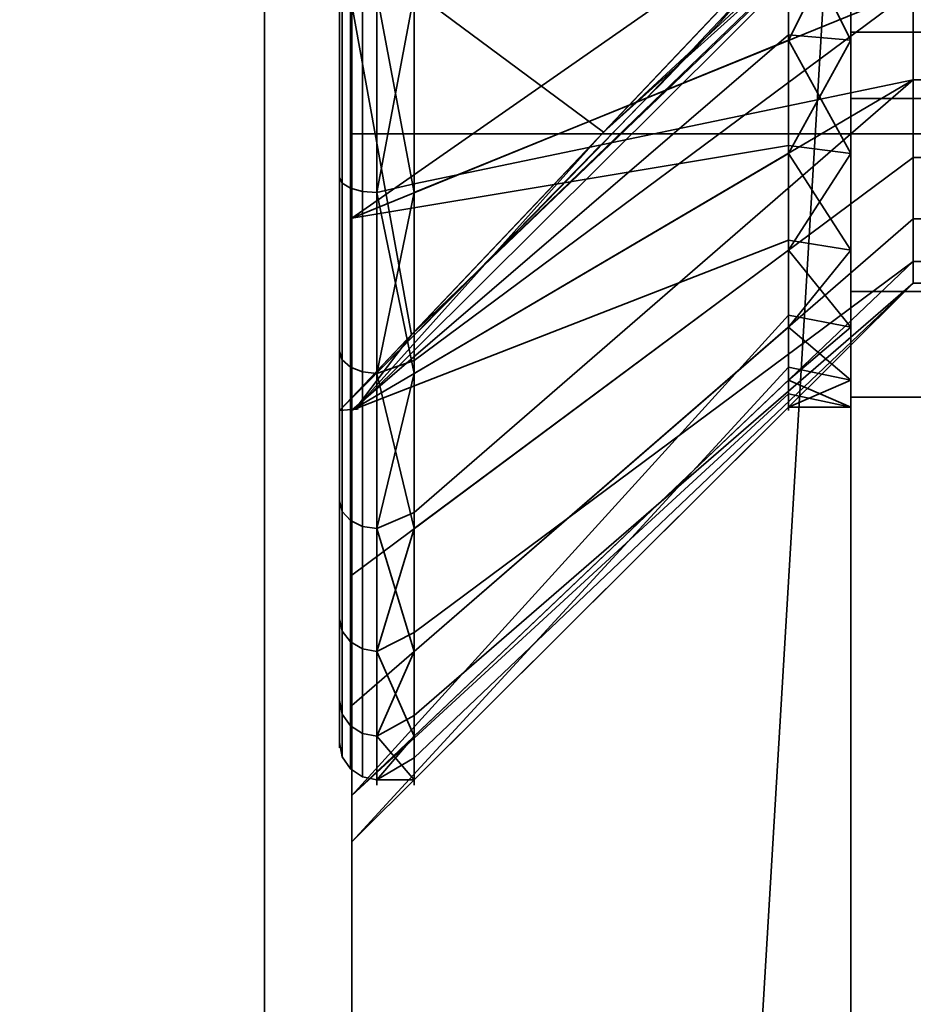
# Model space of a CAD drawing. Header units: millimetres. Extents: x -490 to 6690, y -115 to 132.
# Tile 239 of 256: x 1125.77 to 1129.35, y 23.37 to 27.32. Entities that reach past the tile are written whole.
import ezdxf

# ---------------------------------------------------------------- set-up
doc = ezdxf.new("R2010")
doc.units = ezdxf.units.MM
doc.layers.add('151', color=7, linetype='Continuous', true_color=0xffffff)

# ---------------------------------------------------------------- blocks, each defined once
blk = doc.blocks.new('UG_SURFACE_002')
at = {"layer": '151', "color": 252, "linetype": 'Continuous', "lineweight": 35}
for points in [[(2040, -6.2, 2201.9999), (2040, 113.2, 2201.9999), (960, 113.2, 2201.9999), (960, -6.2, 2201.9999)], [(1110, -6.2, 2052), (1110, 113.2, 2052), (1890, 113.2, 2052), (1890, -6.2, 2052)]]:
    blk.add_3dface(points, dxfattribs=at)
blk = doc.blocks.new('UG_SURFACE_106')
at = {"layer": '151', "color": 46, "linetype": 'Continuous', "lineweight": 35}
for points in [[(1129.1, 34.4568, 1167.6), (1129.1, 18.55, 1167.6), (1129.1, 27.7302, 1165.4453), (1129.1, 28.7698, 1165.4453)], [(1129.1, 29.2668, 1160.7162), (1129.1, 28.25, 1160.5), (1129.1, 18.55, 1158.4001), (1129.1, 34.4568, 1158.4001)], [(1129.1, 34.4568, 1167.6), (1131.1001, 34.4568, 1167.6), (1131.1001, 18.55, 1167.6), (1129.1, 18.55, 1167.6)], [(1129.1, 18.55, 1158.4001), (1131.1001, 18.55, 1158.4001), (1131.1001, 34.4568, 1158.4001), (1129.1, 34.4568, 1158.4001)], [(1127.1, 29.9786, 1166.8825), (1127.1, 28.25, 1167.25), (1127.1, 26.8588, 1178.9781), (1127.1, 32.354, 1172.875)], [(1131.1001, 32.354, 1172.875), (1127.1, 32.354, 1172.875), (1127.1, 26.8588, 1178.9781), (1131.1001, 26.8588, 1178.9781)], [(1129.1, 31.2191, 1170.7493), (1129.1, 20.55, 1170.4), (1129.1, 21.35, 1169.6), (1129.1, 30.4993, 1169.6)], [(1129.1, 31.2191, 1170.7493), (1129.1, 27.2654, 1176.065), (1129.1, 20.55, 1178.8143), (1129.1, 20.55, 1170.4)], [(1129.1, 31.2191, 1170.7493), (1131.1001, 31.2191, 1170.7493), (1131.1001, 27.2654, 1176.065), (1129.1, 27.2654, 1176.065)], [(1129.1, 30.4993, 1156.4), (1129.1, 21.35, 1156.4), (1129.1, 20.55, 1155.6), (1129.1, 31.2191, 1155.2508)], [(1129.1, 20.55, 1155.6), (1129.1, 20.55, 1147.1857), (1129.1, 27.2654, 1149.935), (1129.1, 31.2191, 1155.2508)], [(1129.1, 27.2654, 1149.935), (1131.1001, 27.2654, 1149.935), (1131.1001, 31.2191, 1155.2508), (1129.1, 31.2191, 1155.2508)], [(1129.1, 21.35, 1169.6), (1131.1001, 21.35, 1169.6), (1131.1001, 30.4993, 1169.6), (1129.1, 30.4993, 1169.6)], [(1129.1, 30.4993, 1156.4), (1131.1001, 30.4993, 1156.4), (1131.1001, 21.35, 1156.4), (1129.1, 21.35, 1156.4)], [(1127.1, 29.9271, 1149.7847), (1127.1, 23.283, 1144.9574), (1127.1, 27.3664, 1158.8429), (1127.1, 28.25, 1158.7501)], [(1131.1001, 23.283, 1144.9574), (1127.1, 23.283, 1144.9574), (1127.1, 29.9271, 1149.7847), (1131.1001, 29.9271, 1149.7847)], [(1127.1, 19.3563, 1182.3184), (1127.1, 26.8588, 1178.9781), (1127.1, 28.25, 1167.25), (1127.1, 26.5214, 1166.8825)], [(1127.1, 26.5214, 1166.8825), (1127.1, 28.25, 1167.25), (1128.85, 28.25, 1165.5), (1128.85, 27.7416, 1165.3919)], [(1128.85, 27.7302, 1160.5546), (1129.1, 27.2332, 1160.7162), (1129.1, 28.25, 1160.5)], [(1129.1, 18.55, 1158.4001), (1129.1, 28.25, 1160.5), (1129.1, 27.2332, 1160.7162)], [(1128.85, 27.7416, 1165.3919), (1128.85, 27.2332, 1165.2839), (1127.1, 26.5214, 1166.8825)], [(1128.85, 27.2554, 1160.766), (1128.85, 27.7302, 1160.5546), (1127.1, 27.3664, 1158.8429), (1127.1, 25.7519, 1159.5616)], [(1128.85, 27.2332, 1165.2839), (1128.85, 27.7416, 1165.3919), (1129.1, 27.7302, 1165.4453)], [(1129.1, 27.7302, 1165.4453), (1129.1, 26.7805, 1165.0225), (1128.85, 27.2332, 1165.2839)], [(1128.85, 27.7302, 1160.5546), (1128.85, 27.2554, 1160.766), (1129.1, 27.2332, 1160.7162)], [(1129.1, 18.55, 1167.6), (1129.1, 26.7805, 1165.0225), (1129.1, 27.7302, 1165.4453)], [(1127.1, 23.283, 1144.9574), (1127.1, 15.25, 1143.25), (1127.1, 25.7519, 1159.5616), (1127.1, 27.3664, 1158.8429)], [(1127.1, 25.7519, 1159.5616), (1128.85, 26.7805, 1160.9775), (1128.85, 27.2554, 1160.766)], [(1129.1, 27.2332, 1160.7162), (1128.85, 27.2554, 1160.766), (1128.85, 26.7805, 1160.9775)], [(1129.1, 20.55, 1178.8143), (1129.1, 27.2654, 1176.065), (1129.1, 21.6379, 1179.5607)], [(1129.1, 27.2654, 1176.065), (1131.1001, 27.2654, 1176.065), (1131.1001, 21.6379, 1179.5607), (1129.1, 21.6379, 1179.5607)], [(1129.1, 21.6379, 1146.4393), (1129.1, 27.2654, 1149.935), (1129.1, 20.55, 1147.1857)], [(1129.1, 21.6379, 1146.4393), (1131.1001, 21.6379, 1146.4393), (1131.1001, 27.2654, 1149.935), (1129.1, 27.2654, 1149.935)], [(1127.1, 26.5214, 1166.8825), (1128.85, 27.2332, 1165.2839), (1128.85, 26.8126, 1164.9784)], [(1129.1, 26.3921, 1161.3271), (1129.1, 27.2332, 1160.7162), (1128.85, 26.7805, 1160.9775)], [(1129.1, 26.7805, 1165.0225), (1128.85, 26.8126, 1164.9784), (1128.85, 27.2332, 1165.2839)], [(1129.1, 27.2332, 1160.7162), (1129.1, 26.3921, 1161.3271), (1129.1, 18.55, 1158.4001)], [(1131.1001, 26.8588, 1178.9781), (1127.1, 26.8588, 1178.9781), (1127.1, 19.3563, 1182.3184), (1131.1001, 19.3563, 1182.3184)], [(1128.85, 26.8126, 1164.9784), (1128.85, 26.3921, 1164.6729), (1127.1, 25.0916, 1165.8438), (1127.1, 26.5214, 1166.8825)], [(1128.85, 26.4327, 1161.3637), (1128.85, 26.7805, 1160.9775), (1127.1, 25.7519, 1159.5616)], [(1128.85, 26.3921, 1164.6729), (1128.85, 26.8126, 1164.9784), (1129.1, 26.7805, 1165.0225)], [(1128.85, 26.3921, 1164.6729), (1129.1, 26.7805, 1165.0225), (1129.1, 26.0849, 1164.25)], [(1128.85, 26.7805, 1160.9775), (1128.85, 26.4327, 1161.3637), (1129.1, 26.3921, 1161.3271)], [(1129.1, 26.0849, 1164.25), (1129.1, 26.7805, 1165.0225), (1129.1, 18.55, 1167.6)], [(1127.1, 11.1437, 1182.3184), (1127.1, 19.3563, 1182.3184), (1127.1, 26.5214, 1166.8825), (1127.1, 25.0916, 1165.8438)], [(1127.1, 25.7519, 1159.5616), (1127.1, 24.5694, 1160.875), (1128.85, 26.0849, 1161.75), (1128.85, 26.4327, 1161.3637)], [(1129.1, 26.3921, 1161.3271), (1128.85, 26.4327, 1161.3637), (1128.85, 26.0849, 1161.75)], [(1127.1, 24.208, 1164.3133), (1127.1, 25.0916, 1165.8438), (1128.85, 26.3921, 1164.6729), (1128.85, 26.1322, 1164.2227)], [(1129.1, 25.8724, 1162.2275), (1129.1, 26.3921, 1161.3271), (1128.85, 26.0849, 1161.75)], [(1129.1, 26.0849, 1164.25), (1128.85, 26.1322, 1164.2227), (1128.85, 26.3921, 1164.6729)], [(1129.1, 7.25, 1158.4001), (1129.1, 18.55, 1158.4001), (1129.1, 26.3921, 1161.3271), (1129.1, 25.8724, 1162.2275)], [(1128.85, 26.1322, 1164.2227), (1128.85, 25.8724, 1163.7726), (1127.1, 24.208, 1164.3133)], [(1128.85, 25.8724, 1163.7726), (1128.85, 26.1322, 1164.2227), (1129.1, 26.0849, 1164.25)], [(1128.85, 25.9243, 1162.2443), (1128.85, 26.0849, 1161.75), (1127.1, 24.5694, 1160.875), (1127.1, 24.0233, 1162.5557)], [(1128.85, 25.8724, 1163.7726), (1129.1, 26.0849, 1164.25), (1129.1, 25.7637, 1163.2613)], [(1128.85, 26.0849, 1161.75), (1128.85, 25.9243, 1162.2443), (1129.1, 25.8724, 1162.2275)], [(1129.1, 18.55, 1167.6), (1129.1, 7.25, 1158.4001), (1129.1, 25.7637, 1163.2613), (1129.1, 26.0849, 1164.25)], [(1127.1, 24.0233, 1162.5557), (1128.85, 25.7637, 1162.7387), (1128.85, 25.9243, 1162.2443)], [(1129.1, 25.8724, 1162.2275), (1128.85, 25.9243, 1162.2443), (1128.85, 25.7637, 1162.7387)], [(1127.1, 24.208, 1164.3133), (1128.85, 25.8724, 1163.7726), (1128.85, 25.818, 1163.2556)], [(1128.85, 25.7637, 1162.7387), (1129.1, 25.7637, 1163.2613), (1129.1, 25.8724, 1162.2275)], [(1129.1, 25.7637, 1163.2613), (1128.85, 25.818, 1163.2556), (1128.85, 25.8724, 1163.7726)], [(1129.1, 7.25, 1158.4001), (1129.1, 25.8724, 1162.2275), (1129.1, 25.7637, 1163.2613)], [(1128.85, 25.818, 1163.2556), (1128.85, 25.7637, 1162.7387), (1127.1, 24.0233, 1162.5557), (1127.1, 24.208, 1164.3133)], [(1128.85, 25.7637, 1162.7387), (1128.85, 25.818, 1163.2556), (1129.1, 25.7637, 1163.2613)], [(1127.1, 24.5694, 1160.875), (1127.1, 25.7519, 1159.5616), (1127.1, 15.25, 1143.25), (1127.1, 7.217, 1144.9574)], [(1127.1, 3.6412, 1178.9781), (1127.1, 11.1437, 1182.3184), (1127.1, 25.0916, 1165.8438), (1127.1, 24.208, 1164.3133)], [(1127.1, 0.5729, 1149.7847), (1127.1, -3.5334, 1156.8969), (1127.1, 24.0233, 1162.5557), (1127.1, 24.5694, 1160.875)], [(1127.1, 7.217, 1144.9574), (1127.1, 0.5729, 1149.7847), (1127.1, 24.5694, 1160.875)], [(1127.1, 24.208, 1164.3133), (1127.1, -1.854, 1172.875), (1127.1, 3.6412, 1178.9781)], [(1127.1, -4.3918, 1165.0645), (1127.1, -1.854, 1172.875), (1127.1, 24.208, 1164.3133), (1127.1, 24.0233, 1162.5557)], [(1127.1, 24.0233, 1162.5557), (1127.1, -3.5334, 1156.8969), (1127.1, -4.3918, 1165.0645)]]:
    blk.add_3dface(points, dxfattribs=at)
blk = doc.blocks.new('UG_SURFACE_107')
at = {"layer": '151', "color": 252, "linetype": 'Continuous', "lineweight": 35}
for points in [[(1127.0614, 28.25, 1013.0926), (1127.0614, 26.6607, 1013.4304), (1127.05, 26.6841, 1013.4828), (1127.05, 28.25, 1013.15)], [(1127.05, 28.25, 1013.15), (1127.05, 26.6841, 1013.4828), (1127.05, 27.65, 1014.5)], [(1127.0939, 28.25, 1013.0439), (1127.0939, 26.6409, 1013.386), (1127.0614, 26.6607, 1013.4304), (1127.0614, 28.25, 1013.0926)], [(1127.1425, 28.25, 1013.0115), (1127.1425, 26.6277, 1013.3562), (1127.0939, 26.6409, 1013.386), (1127.0939, 28.25, 1013.0439)], [(1127.2, 28.25, 1013), (1127.2, 26.6231, 1013.3458), (1127.1425, 26.6277, 1013.3562), (1127.1425, 28.25, 1013.0115)], [(1127.2, 26.6231, 1013.3458), (1127.2, 28.25, 1013), (1127.35, 27.4184, 1013.0874)], [(1129.3499, 28.0153, 1017.1355), (1128.1087, 26.866, 1017.5074), (1129.0157, 27.822, 1017.428)], [(1128.1087, 26.866, 1017.5074), (1129.3499, 28.0153, 1017.1355), (1129.3499, 27.9805, 1017.0283)], [(1127.3384, 26.0541, 1016.4253), (1127.1127, 25.7555, 1017.2622), (1129.3499, 27.9805, 1017.0283)], [(1129.3499, 27.9805, 1017.0283), (1127.1127, 25.7555, 1017.2622), (1128.1087, 26.866, 1017.5074)], [(1129.3499, 27.9805, 1017.0283), (1129.3499, 27.9923, 1016.9163), (1127.3384, 26.0541, 1016.4253)], [(1128.8431, 27.64, 1016.5569), (1127.3384, 26.0541, 1016.4253), (1129.3499, 27.9923, 1016.9163)], [(1127.05, 27.65, 1017.6001), (1129.0157, 27.822, 1017.428), (1128.1087, 26.866, 1017.5074)], [(1127.35, 26.6586, 1013.4257), (1127.35, 27.4184, 1013.0874), (1129.3499, 27.8342, 1015.0437), (1129.3499, 27.0744, 1015.3819)], [(1129.3499, 27.8342, 1015.0437), (1139.5859, 27.8342, 1015.0437), (1139.5859, 27.0744, 1015.3819), (1129.3499, 27.0744, 1015.3819)], [(1127.05, 27.65, 1016.4), (1127.05, 27.65, 1014.5), (1127.05, 26.6841, 1013.4828), (1127.05, 25.3889, 1014.4238)], [(1127.05, 25.3889, 1014.4238), (1127.05, 24.5884, 1015.8103), (1127.05, 25.75, 1016.4), (1127.05, 27.65, 1016.4)], [(1127.05, 27.65, 1019.5), (1127.05, 27.65, 1017.6001), (1127.05, 25.75, 1017.6001)], [(1127.05, 25.75, 1017.6001), (1127.05, 24.9158, 1018.925), (1127.05, 25.987, 1020.1147), (1127.05, 27.65, 1019.5)], [(1127.05, 27.65, 1019.5), (1127.05, 25.987, 1020.1147), (1127.05, 27.4495, 1020.7659)], [(1128.1087, 26.866, 1017.5074), (1127.05, 25.75, 1017.6001), (1127.05, 27.65, 1017.6001)], [(1127.05, 27.65, 1016.4), (1127.05, 25.75, 1016.4), (1127.3384, 26.0541, 1016.4253)], [(1127.3384, 26.0541, 1016.4253), (1128.8431, 27.64, 1016.5569), (1127.05, 27.65, 1016.4)], [(1127.0614, 25.9533, 1020.1612), (1127.0614, 27.4376, 1020.822), (1127.05, 27.4495, 1020.7659), (1127.05, 25.987, 1020.1147)], [(1127.0939, 25.9247, 1020.2005), (1127.0939, 27.4275, 1020.8696), (1127.0614, 27.4376, 1020.822), (1127.0614, 25.9533, 1020.1612)], [(1127.1425, 25.9056, 1020.2268), (1127.1425, 27.4207, 1020.9014), (1127.0939, 27.4275, 1020.8696), (1127.0939, 25.9247, 1020.2005)], [(1127.2, 25.8989, 1020.236), (1127.2, 27.4184, 1020.9126), (1127.1425, 27.4207, 1020.9014), (1127.1425, 25.9056, 1020.2268)], [(1127.35, 26.6231, 1020.6542), (1127.35, 27.4365, 1020.8271), (1127.2, 27.4184, 1020.9126)], [(1127.2, 27.4184, 1020.9126), (1127.2, 25.8989, 1020.236), (1127.35, 26.6231, 1020.6542)], [(1127.35, 27.4184, 1013.0874), (1127.35, 26.6586, 1013.4257), (1127.2, 26.6231, 1013.3458)], [(1129.3499, 27.4365, 1018.8271), (1127.35, 26.6231, 1020.6542), (1127.35, 25.9502, 1020.1653)], [(1127.35, 27.4365, 1020.8271), (1127.35, 26.6231, 1020.6542), (1129.3499, 27.4365, 1018.8271)], [(1127.35, 25.9502, 1020.1653), (1127.35, 25.2774, 1019.6766), (1129.3499, 26.7637, 1018.3382), (1129.3499, 27.4365, 1018.8271)], [(1129.3499, 26.7637, 1018.3382), (1139.5859, 26.7637, 1018.3382), (1139.5859, 27.4365, 1018.8271), (1129.3499, 27.4365, 1018.8271)], [(1129.3499, 27.0744, 1015.3819), (1127.35, 25.8989, 1013.7639), (1127.35, 26.6586, 1013.4257)], [(1129.3499, 27.0744, 1015.3819), (1129.3499, 26.5179, 1016), (1127.35, 24.7859, 1015), (1127.35, 25.3424, 1014.382)], [(1127.35, 25.3424, 1014.382), (1127.35, 25.8989, 1013.7639), (1129.3499, 27.0744, 1015.3819)], [(1129.3499, 27.0744, 1015.3819), (1139.5859, 27.0744, 1015.3819), (1139.5859, 26.5179, 1016), (1129.3499, 26.5179, 1016)], [(1127.1127, 25.7555, 1017.2622), (1127.05, 25.75, 1017.6001), (1128.1087, 26.866, 1017.5074)], [(1129.3499, 26.3479, 1017.6181), (1129.3499, 26.7637, 1018.3382), (1127.35, 25.2774, 1019.6766), (1127.35, 24.8616, 1018.9563)], [(1129.3499, 26.3479, 1017.6181), (1139.5859, 26.3479, 1017.6181), (1139.5859, 26.7637, 1018.3382), (1129.3499, 26.7637, 1018.3382)], [(1127.0614, 26.6607, 1013.4304), (1127.0614, 25.3462, 1014.3855), (1127.05, 25.3889, 1014.4238), (1127.05, 26.6841, 1013.4828)], [(1127.0939, 26.6409, 1013.386), (1127.0939, 25.3101, 1014.3529), (1127.0614, 25.3462, 1014.3855), (1127.0614, 26.6607, 1013.4304)], [(1127.1425, 26.6277, 1013.3562), (1127.1425, 25.2859, 1014.3311), (1127.0939, 25.3101, 1014.3529), (1127.0939, 26.6409, 1013.386)], [(1127.2, 26.6231, 1013.3458), (1127.2, 25.2774, 1014.3235), (1127.1425, 25.2859, 1014.3311), (1127.1425, 26.6277, 1013.3562)], [(1127.2, 26.6231, 1013.3458), (1127.35, 26.6586, 1013.4257), (1127.35, 25.8989, 1013.7639)], [(1127.2, 25.8989, 1020.236), (1127.35, 25.9502, 1020.1653), (1127.35, 26.6231, 1020.6542)], [(1127.2, 25.2774, 1014.3235), (1127.2, 26.6231, 1013.3458), (1127.35, 25.8989, 1013.7639)], [(1127.35, 24.5289, 1015.7909), (1127.35, 24.7859, 1015), (1129.3499, 26.5179, 1016), (1129.3499, 26.261, 1016.791)], [(1129.3499, 26.5179, 1016), (1139.5859, 26.5179, 1016), (1139.5859, 26.261, 1016.791), (1129.3499, 26.261, 1016.791)], [(1129.3499, 26.261, 1016.791), (1129.3499, 26.3479, 1017.6181), (1127.35, 24.4458, 1018.236), (1127.35, 24.3588, 1017.409)], [(1127.35, 24.8616, 1018.9563), (1127.35, 24.4458, 1018.236), (1129.3499, 26.3479, 1017.6181)], [(1129.3499, 26.261, 1016.791), (1139.5859, 26.261, 1016.791), (1139.5859, 26.3479, 1017.6181), (1129.3499, 26.3479, 1017.6181)], [(1129.3499, 26.261, 1016.791), (1127.35, 24.2719, 1016.5819), (1127.35, 24.5289, 1015.7909)], [(1127.35, 24.3588, 1017.409), (1127.35, 24.2719, 1016.5819), (1129.3499, 26.261, 1016.791)], [(1127.3384, 26.0541, 1016.4253), (1127.05, 25.75, 1016.4), (1127.1127, 25.7555, 1017.2622)], [(1127.0614, 24.8661, 1018.9537), (1127.0614, 25.9533, 1020.1612), (1127.05, 25.987, 1020.1147), (1127.05, 24.9158, 1018.925)], [(1127.0939, 24.8239, 1018.978), (1127.0939, 25.9247, 1020.2005), (1127.0614, 25.9533, 1020.1612), (1127.0614, 24.8661, 1018.9537)], [(1127.35, 25.2774, 1019.6766), (1127.35, 25.9502, 1020.1653), (1127.2, 25.8989, 1020.236)], [(1127.1425, 24.7958, 1018.9943), (1127.1425, 25.9056, 1020.2268), (1127.0939, 25.9247, 1020.2005), (1127.0939, 24.8239, 1018.978)], [(1127.2, 24.7859, 1019.0001), (1127.2, 25.8989, 1020.236), (1127.1425, 25.9056, 1020.2268), (1127.1425, 24.7958, 1018.9943)], [(1127.35, 25.2774, 1019.6766), (1127.2, 25.8989, 1020.236), (1127.2, 24.7859, 1019.0001)], [(1127.35, 25.8989, 1013.7639), (1127.35, 25.3424, 1014.382), (1127.2, 25.2774, 1014.3235)], [(1127.1127, 25.7555, 1017.2622), (1127.05, 25.75, 1016.4), (1127.05, 25.75, 1017.6001)], [(1127.05, 25.75, 1017.6001), (1127.05, 25.75, 1016.4), (1127.05, 24.5884, 1015.8103), (1127.05, 24.4211, 1017.4024)], [(1127.05, 24.4211, 1017.4024), (1127.05, 24.9158, 1018.925), (1127.05, 25.75, 1017.6001)], [(1127.0614, 25.3462, 1014.3855), (1127.0614, 24.5338, 1015.7925), (1127.05, 24.5884, 1015.8103), (1127.05, 25.3889, 1014.4238)], [(1127.0939, 25.3101, 1014.3529), (1127.0939, 24.4876, 1015.7775), (1127.0614, 24.5338, 1015.7925), (1127.0614, 25.3462, 1014.3855)], [(1127.2, 25.2774, 1014.3235), (1127.35, 25.3424, 1014.382), (1127.35, 24.7859, 1015)], [(1127.1425, 25.2859, 1014.3311), (1127.1425, 24.4566, 1015.7675), (1127.0939, 24.4876, 1015.7775), (1127.0939, 25.3101, 1014.3529)], [(1127.2, 25.2774, 1014.3235), (1127.2, 24.4458, 1015.7639), (1127.1425, 24.4566, 1015.7675), (1127.1425, 25.2859, 1014.3311)], [(1127.2, 24.7859, 1019.0001), (1127.35, 24.8616, 1018.9563), (1127.35, 25.2774, 1019.6766)], [(1127.2, 24.4458, 1015.7639), (1127.2, 25.2774, 1014.3235), (1127.35, 24.7859, 1015)], [(1127.0614, 24.364, 1017.4085), (1127.0614, 24.8661, 1018.9537), (1127.05, 24.9158, 1018.925), (1127.05, 24.4211, 1017.4024)], [(1127.0939, 24.3156, 1017.4135), (1127.0939, 24.8239, 1018.978), (1127.0614, 24.8661, 1018.9537), (1127.0614, 24.364, 1017.4085)], [(1127.35, 24.4458, 1018.236), (1127.35, 24.8616, 1018.9563), (1127.2, 24.7859, 1019.0001)], [(1127.1425, 24.2833, 1017.417), (1127.1425, 24.7958, 1018.9943), (1127.0939, 24.8239, 1018.978), (1127.0939, 24.3156, 1017.4135)], [(1127.2, 24.2719, 1017.4181), (1127.2, 24.7859, 1019.0001), (1127.1425, 24.7958, 1018.9943), (1127.1425, 24.2833, 1017.417)], [(1127.35, 24.4458, 1018.236), (1127.2, 24.7859, 1019.0001), (1127.2, 24.2719, 1017.4181)], [(1127.35, 24.7859, 1015), (1127.35, 24.5289, 1015.7909), (1127.2, 24.4458, 1015.7639)], [(1127.0614, 24.5338, 1015.7925), (1127.0614, 24.364, 1017.4085), (1127.05, 24.4211, 1017.4024), (1127.05, 24.5884, 1015.8103)], [(1127.0939, 24.4876, 1015.7775), (1127.0939, 24.3156, 1017.4135), (1127.0614, 24.364, 1017.4085), (1127.0614, 24.5338, 1015.7925)], [(1127.2, 24.4458, 1015.7639), (1127.35, 24.5289, 1015.7909), (1127.35, 24.2719, 1016.5819)], [(1127.1425, 24.4566, 1015.7675), (1127.1425, 24.2833, 1017.417), (1127.0939, 24.3156, 1017.4135), (1127.0939, 24.4876, 1015.7775)], [(1127.2, 24.4458, 1015.7639), (1127.2, 24.2719, 1017.4181), (1127.1425, 24.2833, 1017.417), (1127.1425, 24.4566, 1015.7675)], [(1127.2, 24.2719, 1017.4181), (1127.35, 24.3588, 1017.409), (1127.35, 24.4458, 1018.236)], [(1127.35, 24.2719, 1016.5819), (1127.2, 24.2719, 1017.4181), (1127.2, 24.4458, 1015.7639)], [(1127.35, 24.2719, 1016.5819), (1127.35, 24.3588, 1017.409), (1127.2, 24.2719, 1017.4181)]]:
    blk.add_3dface(points, dxfattribs=at)
blk = doc.blocks.new('UG_SURFACE_122')
at = {"layer": '151', "color": 252, "linetype": 'Continuous', "lineweight": 35}
for points in [[(1127.0614, 28.25, 1159.0925), (1127.0614, 26.6607, 1159.4304), (1127.05, 26.6841, 1159.4828), (1127.05, 28.25, 1159.15)], [(1127.05, 28.25, 1159.15), (1127.05, 26.6841, 1159.4828), (1127.05, 27.65, 1160.5)], [(1127.0939, 28.25, 1159.0439), (1127.0939, 26.6409, 1159.3859), (1127.0614, 26.6607, 1159.4304), (1127.0614, 28.25, 1159.0925)], [(1127.1425, 28.25, 1159.0114), (1127.1425, 26.6277, 1159.3562), (1127.0939, 26.6409, 1159.3859), (1127.0939, 28.25, 1159.0439)], [(1127.2, 28.25, 1159), (1127.2, 26.6231, 1159.3459), (1127.1425, 26.6277, 1159.3562), (1127.1425, 28.25, 1159.0114)], [(1127.2, 26.6231, 1159.3459), (1127.2, 28.25, 1159), (1127.35, 27.4184, 1159.0874)], [(1129.3499, 28.0153, 1163.1355), (1128.1087, 26.866, 1163.5073), (1129.0157, 27.822, 1163.4281)], [(1128.1087, 26.866, 1163.5073), (1129.3499, 28.0153, 1163.1355), (1129.3499, 27.9805, 1163.0284)], [(1127.3384, 26.0541, 1162.4253), (1127.1127, 25.7555, 1163.2621), (1129.3499, 27.9805, 1163.0284)], [(1129.3499, 27.9805, 1163.0284), (1127.1127, 25.7555, 1163.2621), (1128.1087, 26.866, 1163.5073)], [(1129.3499, 27.9805, 1163.0284), (1129.3499, 27.9923, 1162.9163), (1127.3384, 26.0541, 1162.4253)], [(1128.8431, 27.64, 1162.5569), (1127.3384, 26.0541, 1162.4253), (1129.3499, 27.9923, 1162.9163)], [(1127.05, 27.65, 1163.6), (1129.0157, 27.822, 1163.4281), (1128.1087, 26.866, 1163.5073)], [(1127.35, 26.6586, 1159.4256), (1127.35, 27.4184, 1159.0874), (1129.3499, 27.8342, 1161.0438), (1129.3499, 27.0744, 1161.382)], [(1129.3499, 27.8342, 1161.0438), (1139.5859, 27.8342, 1161.0438), (1139.5859, 27.0744, 1161.382), (1129.3499, 27.0744, 1161.382)], [(1127.05, 27.65, 1162.4), (1127.05, 27.65, 1160.5), (1127.05, 26.6841, 1159.4828), (1127.05, 25.3889, 1160.4239)], [(1127.05, 25.3889, 1160.4239), (1127.05, 24.5884, 1161.8103), (1127.05, 25.75, 1162.4), (1127.05, 27.65, 1162.4)], [(1127.05, 27.65, 1165.5), (1127.05, 27.65, 1163.6), (1127.05, 25.75, 1163.6)], [(1127.05, 25.75, 1163.6), (1127.05, 24.9158, 1164.925), (1127.05, 25.987, 1166.1147), (1127.05, 27.65, 1165.5)], [(1127.05, 27.65, 1165.5), (1127.05, 25.987, 1166.1147), (1127.05, 27.4495, 1166.7658)], [(1128.1087, 26.866, 1163.5073), (1127.05, 25.75, 1163.6), (1127.05, 27.65, 1163.6)], [(1127.05, 27.65, 1162.4), (1127.05, 25.75, 1162.4), (1127.3384, 26.0541, 1162.4253)], [(1127.3384, 26.0541, 1162.4253), (1128.8431, 27.64, 1162.5569), (1127.05, 27.65, 1162.4)], [(1127.0614, 25.9533, 1166.1612), (1127.0614, 27.4376, 1166.8221), (1127.05, 27.4495, 1166.7658), (1127.05, 25.987, 1166.1147)], [(1127.0939, 25.9247, 1166.2005), (1127.0939, 27.4275, 1166.8696), (1127.0614, 27.4376, 1166.8221), (1127.0614, 25.9533, 1166.1612)], [(1127.1425, 25.9056, 1166.2269), (1127.1425, 27.4207, 1166.9015), (1127.0939, 27.4275, 1166.8696), (1127.0939, 25.9247, 1166.2005)], [(1127.2, 25.8989, 1166.236), (1127.2, 27.4184, 1166.9126), (1127.1425, 27.4207, 1166.9015), (1127.1425, 25.9056, 1166.2269)], [(1127.35, 26.6231, 1166.6542), (1127.35, 27.4365, 1166.8271), (1127.2, 27.4184, 1166.9126)], [(1127.35, 26.6231, 1166.6542), (1127.2, 27.4184, 1166.9126), (1127.2, 25.8989, 1166.236)], [(1127.35, 27.4184, 1159.0874), (1127.35, 26.6586, 1159.4256), (1127.2, 26.6231, 1159.3459)], [(1129.3499, 27.4365, 1164.8271), (1127.35, 26.6231, 1166.6542), (1127.35, 25.9502, 1166.1654)], [(1127.35, 27.4365, 1166.8271), (1127.35, 26.6231, 1166.6542), (1129.3499, 27.4365, 1164.8271)], [(1127.35, 25.9502, 1166.1654), (1127.35, 25.2774, 1165.6765), (1129.3499, 26.7637, 1164.3382), (1129.3499, 27.4365, 1164.8271)], [(1129.3499, 26.7637, 1164.3382), (1139.5859, 26.7637, 1164.3382), (1139.5859, 27.4365, 1164.8271), (1129.3499, 27.4365, 1164.8271)], [(1129.3499, 27.0744, 1161.382), (1127.35, 25.8989, 1159.7639), (1127.35, 26.6586, 1159.4256)], [(1129.3499, 27.0744, 1161.382), (1129.3499, 26.5179, 1161.9999), (1127.35, 24.7859, 1161), (1127.35, 25.3424, 1160.3819)], [(1127.35, 25.3424, 1160.3819), (1127.35, 25.8989, 1159.7639), (1129.3499, 27.0744, 1161.382)], [(1129.3499, 27.0744, 1161.382), (1139.5859, 27.0744, 1161.382), (1139.5859, 26.5179, 1161.9999), (1129.3499, 26.5179, 1161.9999)], [(1127.1127, 25.7555, 1163.2621), (1127.05, 25.75, 1163.6), (1128.1087, 26.866, 1163.5073)], [(1129.3499, 26.3479, 1163.6181), (1129.3499, 26.7637, 1164.3382), (1127.35, 25.2774, 1165.6765), (1127.35, 24.8616, 1164.9563)], [(1129.3499, 26.3479, 1163.6181), (1139.5859, 26.3479, 1163.6181), (1139.5859, 26.7637, 1164.3382), (1129.3499, 26.7637, 1164.3382)], [(1127.0614, 26.6607, 1159.4304), (1127.0614, 25.3462, 1160.3855), (1127.05, 25.3889, 1160.4239), (1127.05, 26.6841, 1159.4828)], [(1127.0939, 26.6409, 1159.3859), (1127.0939, 25.3101, 1160.3528), (1127.0614, 25.3462, 1160.3855), (1127.0614, 26.6607, 1159.4304)], [(1127.1425, 26.6277, 1159.3562), (1127.1425, 25.2859, 1160.3311), (1127.0939, 25.3101, 1160.3528), (1127.0939, 26.6409, 1159.3859)], [(1127.2, 26.6231, 1159.3459), (1127.2, 25.2774, 1160.3235), (1127.1425, 25.2859, 1160.3311), (1127.1425, 26.6277, 1159.3562)], [(1127.2, 26.6231, 1159.3459), (1127.35, 26.6586, 1159.4256), (1127.35, 25.8989, 1159.7639)], [(1127.2, 25.8989, 1166.236), (1127.35, 25.9502, 1166.1654), (1127.35, 26.6231, 1166.6542)], [(1127.2, 25.2774, 1160.3235), (1127.2, 26.6231, 1159.3459), (1127.35, 25.8989, 1159.7639)], [(1127.35, 24.5289, 1161.791), (1127.35, 24.7859, 1161), (1129.3499, 26.5179, 1161.9999), (1129.3499, 26.261, 1162.7909)], [(1129.3499, 26.5179, 1161.9999), (1139.5859, 26.5179, 1161.9999), (1139.5859, 26.261, 1162.7909), (1129.3499, 26.261, 1162.7909)], [(1129.3499, 26.261, 1162.7909), (1129.3499, 26.3479, 1163.6181), (1127.35, 24.4458, 1164.2361), (1127.35, 24.3588, 1163.409)], [(1127.35, 24.8616, 1164.9563), (1127.35, 24.4458, 1164.2361), (1129.3499, 26.3479, 1163.6181)], [(1129.3499, 26.261, 1162.7909), (1139.5859, 26.261, 1162.7909), (1139.5859, 26.3479, 1163.6181), (1129.3499, 26.3479, 1163.6181)], [(1129.3499, 26.261, 1162.7909), (1127.35, 24.2719, 1162.5819), (1127.35, 24.5289, 1161.791)], [(1127.35, 24.3588, 1163.409), (1127.35, 24.2719, 1162.5819), (1129.3499, 26.261, 1162.7909)], [(1127.3384, 26.0541, 1162.4253), (1127.05, 25.75, 1162.4), (1127.1127, 25.7555, 1163.2621)], [(1127.0614, 24.8661, 1164.9537), (1127.0614, 25.9533, 1166.1612), (1127.05, 25.987, 1166.1147), (1127.05, 24.9158, 1164.925)], [(1127.0939, 24.8239, 1164.978), (1127.0939, 25.9247, 1166.2005), (1127.0614, 25.9533, 1166.1612), (1127.0614, 24.8661, 1164.9537)], [(1127.35, 25.2774, 1165.6765), (1127.35, 25.9502, 1166.1654), (1127.2, 25.8989, 1166.236)], [(1127.1425, 24.7958, 1164.9942), (1127.1425, 25.9056, 1166.2269), (1127.0939, 25.9247, 1166.2005), (1127.0939, 24.8239, 1164.978)], [(1127.2, 24.7859, 1165), (1127.2, 25.8989, 1166.236), (1127.1425, 25.9056, 1166.2269), (1127.1425, 24.7958, 1164.9942)], [(1127.35, 25.2774, 1165.6765), (1127.2, 25.8989, 1166.236), (1127.2, 24.7859, 1165)], [(1127.35, 25.8989, 1159.7639), (1127.35, 25.3424, 1160.3819), (1127.2, 25.2774, 1160.3235)], [(1127.1127, 25.7555, 1163.2621), (1127.05, 25.75, 1162.4), (1127.05, 25.75, 1163.6)], [(1127.05, 25.75, 1163.6), (1127.05, 25.75, 1162.4), (1127.05, 24.5884, 1161.8103), (1127.05, 24.4211, 1163.4024)], [(1127.05, 24.4211, 1163.4024), (1127.05, 24.9158, 1164.925), (1127.05, 25.75, 1163.6)], [(1127.0614, 25.3462, 1160.3855), (1127.0614, 24.5338, 1161.7925), (1127.05, 24.5884, 1161.8103), (1127.05, 25.3889, 1160.4239)], [(1127.0939, 25.3101, 1160.3528), (1127.0939, 24.4876, 1161.7775), (1127.0614, 24.5338, 1161.7925), (1127.0614, 25.3462, 1160.3855)], [(1127.2, 25.2774, 1160.3235), (1127.35, 25.3424, 1160.3819), (1127.35, 24.7859, 1161)], [(1127.1425, 25.2859, 1160.3311), (1127.1425, 24.4566, 1161.7675), (1127.0939, 24.4876, 1161.7775), (1127.0939, 25.3101, 1160.3528)], [(1127.2, 25.2774, 1160.3235), (1127.2, 24.4458, 1161.7639), (1127.1425, 24.4566, 1161.7675), (1127.1425, 25.2859, 1160.3311)], [(1127.2, 24.7859, 1165), (1127.35, 24.8616, 1164.9563), (1127.35, 25.2774, 1165.6765)], [(1127.35, 24.7859, 1161), (1127.2, 24.4458, 1161.7639), (1127.2, 25.2774, 1160.3235)], [(1127.0614, 24.364, 1163.4084), (1127.0614, 24.8661, 1164.9537), (1127.05, 24.9158, 1164.925), (1127.05, 24.4211, 1163.4024)], [(1127.0939, 24.3156, 1163.4135), (1127.0939, 24.8239, 1164.978), (1127.0614, 24.8661, 1164.9537), (1127.0614, 24.364, 1163.4084)], [(1127.35, 24.4458, 1164.2361), (1127.35, 24.8616, 1164.9563), (1127.2, 24.7859, 1165)], [(1127.1425, 24.2833, 1163.4169), (1127.1425, 24.7958, 1164.9942), (1127.0939, 24.8239, 1164.978), (1127.0939, 24.3156, 1163.4135)], [(1127.2, 24.2719, 1163.4181), (1127.2, 24.7859, 1165), (1127.1425, 24.7958, 1164.9942), (1127.1425, 24.2833, 1163.4169)], [(1127.2, 24.7859, 1165), (1127.2, 24.2719, 1163.4181), (1127.35, 24.4458, 1164.2361)], [(1127.35, 24.7859, 1161), (1127.35, 24.5289, 1161.791), (1127.2, 24.4458, 1161.7639)], [(1127.0614, 24.5338, 1161.7925), (1127.0614, 24.364, 1163.4084), (1127.05, 24.4211, 1163.4024), (1127.05, 24.5884, 1161.8103)], [(1127.0939, 24.4876, 1161.7775), (1127.0939, 24.3156, 1163.4135), (1127.0614, 24.364, 1163.4084), (1127.0614, 24.5338, 1161.7925)], [(1127.2, 24.4458, 1161.7639), (1127.35, 24.5289, 1161.791), (1127.35, 24.2719, 1162.5819)], [(1127.1425, 24.4566, 1161.7675), (1127.1425, 24.2833, 1163.4169), (1127.0939, 24.3156, 1163.4135), (1127.0939, 24.4876, 1161.7775)], [(1127.2, 24.4458, 1161.7639), (1127.2, 24.2719, 1163.4181), (1127.1425, 24.2833, 1163.4169), (1127.1425, 24.4566, 1161.7675)], [(1127.2, 24.2719, 1163.4181), (1127.35, 24.3588, 1163.409), (1127.35, 24.4458, 1164.2361)], [(1127.2, 24.2719, 1163.4181), (1127.2, 24.4458, 1161.7639), (1127.35, 24.2719, 1162.5819)], [(1127.35, 24.2719, 1162.5819), (1127.35, 24.3588, 1163.409), (1127.2, 24.2719, 1163.4181)]]:
    blk.add_3dface(points, dxfattribs=at)
blk = doc.blocks.new('UG_SURFACE_123')
at = {"layer": '151', "color": 252, "linetype": 'Continuous', "lineweight": 35}
for points in [[(1131.1001, 12.25, 1167.1), (1131.1001, 29.15, 1167.1), (1129.1, 29.15, 1167.1), (1129.1, 12.25, 1167.1)], [(1131.1001, 12.25, 1158.9), (1129.1, 12.25, 1158.9), (1129.1, 29.15, 1158.9), (1131.1001, 29.15, 1158.9)], [(1129.1, 27, 1160.8349), (1129.1, 27.9887, 1160.5136), (1129.1, 29.15, 1158.9), (1129.1, 12.25, 1158.9)], [(1129.1, 27.9887, 1165.4863), (1129.1, 12.25, 1167.1), (1129.1, 29.15, 1167.1)], [(1131.1001, 27, 1165.1651), (1129.1, 27, 1165.1651), (1129.1, 27.9887, 1165.4863), (1131.1001, 27.9887, 1165.4863)], [(1131.1001, 27.9887, 1160.5136), (1129.1, 27.9887, 1160.5136), (1129.1, 27, 1160.8349), (1131.1001, 27, 1160.8349)], [(1129.1, 12.25, 1167.1), (1129.1, 27.9887, 1165.4863), (1129.1, 27, 1165.1651)], [(1131.1001, 26.2275, 1164.4695), (1129.1, 26.2275, 1164.4695), (1129.1, 27, 1165.1651), (1131.1001, 27, 1165.1651)], [(1131.1001, 27, 1160.8349), (1129.1, 27, 1160.8349), (1129.1, 26.2275, 1161.5305), (1131.1001, 26.2275, 1161.5305)], [(1129.1, 12.25, 1158.9), (1129.1, 26.2275, 1161.5305), (1129.1, 27, 1160.8349)], [(1129.1, 27, 1165.1651), (1129.1, 26.2275, 1164.4695), (1129.1, 12.25, 1167.1)], [(1131.1001, 25.8046, 1163.5197), (1129.1, 25.8046, 1163.5197), (1129.1, 26.2275, 1164.4695), (1131.1001, 26.2275, 1164.4695)], [(1131.1001, 26.2275, 1161.5305), (1129.1, 26.2275, 1161.5305), (1129.1, 25.8046, 1162.4802), (1131.1001, 25.8046, 1162.4802)], [(1129.1, 25.8046, 1162.4802), (1129.1, 26.2275, 1161.5305), (1129.1, 12.25, 1158.9)], [(1129.1, 26.2275, 1164.4695), (1129.1, 25.8046, 1163.5197), (1129.1, 7.25, 1167.1), (1129.1, 12.25, 1167.1)], [(1131.1001, 25.8046, 1162.4802), (1129.1, 25.8046, 1162.4802), (1129.1, 25.8046, 1163.5197), (1131.1001, 25.8046, 1163.5197)], [(1129.1, 12.25, 1158.9), (1129.1, 25.8046, 1163.5197), (1129.1, 25.8046, 1162.4802)], [(1129.1, 7.25, 1158.9), (1129.1, 25.8046, 1163.5197), (1129.1, 12.25, 1158.9)], [(1129.1, 7.25, 1167.1), (1129.1, 25.8046, 1163.5197), (1129.1, 7.25, 1158.9)]]:
    blk.add_3dface(points, dxfattribs=at)
blk = doc.blocks.new('UG_SURFACE_127')
at = {"layer": '151', "color": 252, "linetype": 'Continuous', "lineweight": 35}
for points in [[(1131.1001, 12.25, 1021.1), (1131.1001, 29.15, 1021.1), (1129.1, 29.15, 1021.1), (1129.1, 12.25, 1021.1)], [(1131.1001, 12.25, 1012.9), (1129.1, 12.25, 1012.9), (1129.1, 29.15, 1012.9), (1131.1001, 29.15, 1012.9)], [(1129.1, 27, 1014.8349), (1129.1, 27.9887, 1014.5137), (1129.1, 29.15, 1012.9), (1129.1, 12.25, 1012.9)], [(1129.1, 27.9887, 1019.4863), (1129.1, 12.25, 1021.1), (1129.1, 29.15, 1021.1)], [(1131.1001, 27, 1019.165), (1129.1, 27, 1019.165), (1129.1, 27.9887, 1019.4863), (1131.1001, 27.9887, 1019.4863)], [(1131.1001, 27.9887, 1014.5137), (1129.1, 27.9887, 1014.5137), (1129.1, 27, 1014.8349), (1131.1001, 27, 1014.8349)], [(1129.1, 12.25, 1021.1), (1129.1, 27.9887, 1019.4863), (1129.1, 27, 1019.165)], [(1131.1001, 26.2275, 1018.4695), (1129.1, 26.2275, 1018.4695), (1129.1, 27, 1019.165), (1131.1001, 27, 1019.165)], [(1131.1001, 27, 1014.8349), (1129.1, 27, 1014.8349), (1129.1, 26.2275, 1015.5306), (1131.1001, 26.2275, 1015.5306)], [(1129.1, 12.25, 1012.9), (1129.1, 26.2275, 1015.5306), (1129.1, 27, 1014.8349)], [(1129.1, 27, 1019.165), (1129.1, 26.2275, 1018.4695), (1129.1, 12.25, 1021.1)], [(1131.1001, 25.8046, 1017.5198), (1129.1, 25.8046, 1017.5198), (1129.1, 26.2275, 1018.4695), (1131.1001, 26.2275, 1018.4695)], [(1131.1001, 26.2275, 1015.5306), (1129.1, 26.2275, 1015.5306), (1129.1, 25.8046, 1016.4802), (1131.1001, 25.8046, 1016.4802)], [(1129.1, 25.8046, 1016.4802), (1129.1, 26.2275, 1015.5306), (1129.1, 12.25, 1012.9)], [(1129.1, 26.2275, 1018.4695), (1129.1, 25.8046, 1017.5198), (1129.1, 7.25, 1021.1), (1129.1, 12.25, 1021.1)], [(1131.1001, 25.8046, 1016.4802), (1129.1, 25.8046, 1016.4802), (1129.1, 25.8046, 1017.5198), (1131.1001, 25.8046, 1017.5198)], [(1129.1, 12.25, 1012.9), (1129.1, 25.8046, 1017.5198), (1129.1, 25.8046, 1016.4802)], [(1129.1, 7.25, 1012.9), (1129.1, 25.8046, 1017.5198), (1129.1, 12.25, 1012.9)], [(1129.1, 7.25, 1021.1), (1129.1, 25.8046, 1017.5198), (1129.1, 7.25, 1012.9)]]:
    blk.add_3dface(points, dxfattribs=at)
blk = doc.blocks.new('UG_SURFACE_140')
at = {"layer": '151', "color": 254, "linetype": 'Continuous', "lineweight": 35}
for points in [[(1126.75, 111.75, 2030.2501), (1132.5001, 21, 2024.4999), (1132.5001, 86, 2024.4999)], [(1132.5001, 21, 2024.4999), (1126.75, 111.75, 2030.2501), (1126.75, -10, 2030.2501)], [(1126.75, -10, -8), (1126.75, 111.75, -8), (1132.5001, 111.75, -8), (1132.5001, 86, -8)], [(1126.75, 111.75, 2030.2501), (1126.75, 111.75, -8), (1126.75, -10, -8), (1126.75, -10, 2030.2501)], [(1126.75, -10, -8), (1132.5001, 86, -8), (1132.5001, 21, -8)]]:
    blk.add_3dface(points, dxfattribs=at)
blk = doc.blocks.new('UG_SURFACE_143')
at = {"layer": '151', "color": 254, "linetype": 'Continuous', "lineweight": 35}
for points in [[(1873.25, 111.75, 2030.2501), (1126.75, 111.75, 2030.2501), (1126.75, -10, 2030.2501), (1873.25, -10, 2030.2501)], [(1126.75, -10, 2030.2501), (1126.75, 111.75, 2030.2501), (1132.5001, 21, 2024.4999)], [(1132.5001, 86, 2024.4999), (1132.5001, 21, 2024.4999), (1126.75, 111.75, 2030.2501)]]:
    blk.add_3dface(points, dxfattribs=at)
blk = doc.blocks.new('UG_SURFACE_151')
at = {"layer": '151', "color": 46, "linetype": 'Continuous', "lineweight": 35}
for points in [[(1129.1, 34.4568, 1021.6), (1129.1, 18.55, 1021.6), (1129.1, 27.7302, 1019.4454), (1129.1, 28.7698, 1019.4454)], [(1129.1, 29.2668, 1014.7161), (1129.1, 28.25, 1014.5), (1129.1, 18.55, 1012.4), (1129.1, 34.4568, 1012.4)], [(1129.1, 34.4568, 1021.6), (1131.1001, 34.4568, 1021.6), (1131.1001, 18.55, 1021.6), (1129.1, 18.55, 1021.6)], [(1129.1, 18.55, 1012.4), (1131.1001, 18.55, 1012.4), (1131.1001, 34.4568, 1012.4), (1129.1, 34.4568, 1012.4)], [(1127.1, 29.9786, 1020.8826), (1127.1, 28.25, 1021.25), (1127.1, 26.8588, 1032.9781), (1127.1, 32.354, 1026.875)], [(1131.1001, 32.354, 1026.875), (1127.1, 32.354, 1026.875), (1127.1, 26.8588, 1032.9781), (1131.1001, 26.8588, 1032.9781)], [(1129.1, 31.2191, 1024.7493), (1129.1, 20.55, 1024.4), (1129.1, 21.35, 1023.6), (1129.1, 30.4993, 1023.6)], [(1129.1, 31.2191, 1024.7493), (1129.1, 27.2654, 1030.0649), (1129.1, 20.55, 1032.8143), (1129.1, 20.55, 1024.4)], [(1129.1, 31.2191, 1024.7493), (1131.1001, 31.2191, 1024.7493), (1131.1001, 27.2654, 1030.0649), (1129.1, 27.2654, 1030.0649)], [(1129.1, 30.4993, 1010.4001), (1129.1, 21.35, 1010.4001), (1129.1, 20.55, 1009.6), (1129.1, 31.2191, 1009.2508)], [(1129.1, 20.55, 1009.6), (1129.1, 20.55, 1001.1857), (1129.1, 27.2654, 1003.935), (1129.1, 31.2191, 1009.2508)], [(1129.1, 27.2654, 1003.935), (1131.1001, 27.2654, 1003.935), (1131.1001, 31.2191, 1009.2508), (1129.1, 31.2191, 1009.2508)], [(1129.1, 21.35, 1023.6), (1131.1001, 21.35, 1023.6), (1131.1001, 30.4993, 1023.6), (1129.1, 30.4993, 1023.6)], [(1129.1, 30.4993, 1010.4001), (1131.1001, 30.4993, 1010.4001), (1131.1001, 21.35, 1010.4001), (1129.1, 21.35, 1010.4001)], [(1127.1, 29.9271, 1003.7847), (1127.1, 23.283, 998.9575), (1127.1, 27.3664, 1012.8429), (1127.1, 28.25, 1012.75)], [(1131.1001, 23.283, 998.9575), (1127.1, 23.283, 998.9575), (1127.1, 29.9271, 1003.7847), (1131.1001, 29.9271, 1003.7847)], [(1127.1, 19.3563, 1036.3184), (1127.1, 26.8588, 1032.9781), (1127.1, 28.25, 1021.25), (1127.1, 26.5214, 1020.8826)], [(1127.1, 26.5214, 1020.8826), (1127.1, 28.25, 1021.25), (1128.85, 28.25, 1019.5), (1128.85, 27.7416, 1019.3919)], [(1128.85, 27.7302, 1014.5546), (1129.1, 27.2332, 1014.7161), (1129.1, 28.25, 1014.5)], [(1129.1, 18.55, 1012.4), (1129.1, 28.25, 1014.5), (1129.1, 27.2332, 1014.7161)], [(1128.85, 27.7416, 1019.3919), (1128.85, 27.2332, 1019.2839), (1127.1, 26.5214, 1020.8826)], [(1128.85, 27.2554, 1014.7661), (1128.85, 27.7302, 1014.5546), (1127.1, 27.3664, 1012.8429), (1127.1, 25.7519, 1013.5617)], [(1128.85, 27.2332, 1019.2839), (1128.85, 27.7416, 1019.3919), (1129.1, 27.7302, 1019.4454)], [(1128.85, 27.2332, 1019.2839), (1129.1, 27.7302, 1019.4454), (1129.1, 26.7805, 1019.0226)], [(1128.85, 27.7302, 1014.5546), (1128.85, 27.2554, 1014.7661), (1129.1, 27.2332, 1014.7161)], [(1129.1, 18.55, 1021.6), (1129.1, 26.7805, 1019.0226), (1129.1, 27.7302, 1019.4454)], [(1127.1, 23.283, 998.9575), (1127.1, 15.25, 997.25), (1127.1, 25.7519, 1013.5617), (1127.1, 27.3664, 1012.8429)], [(1127.1, 25.7519, 1013.5617), (1128.85, 26.7805, 1014.9775), (1128.85, 27.2554, 1014.7661)], [(1129.1, 27.2332, 1014.7161), (1128.85, 27.2554, 1014.7661), (1128.85, 26.7805, 1014.9775)], [(1129.1, 20.55, 1032.8143), (1129.1, 27.2654, 1030.0649), (1129.1, 21.6379, 1033.5608)], [(1129.1, 27.2654, 1030.0649), (1131.1001, 27.2654, 1030.0649), (1131.1001, 21.6379, 1033.5608), (1129.1, 21.6379, 1033.5608)], [(1129.1, 21.6379, 1000.4393), (1129.1, 27.2654, 1003.935), (1129.1, 20.55, 1001.1857)], [(1129.1, 21.6379, 1000.4393), (1131.1001, 21.6379, 1000.4393), (1131.1001, 27.2654, 1003.935), (1129.1, 27.2654, 1003.935)], [(1127.1, 26.5214, 1020.8826), (1128.85, 27.2332, 1019.2839), (1128.85, 26.8126, 1018.9784)], [(1128.85, 26.7805, 1014.9775), (1129.1, 26.3921, 1015.3272), (1129.1, 27.2332, 1014.7161)], [(1129.1, 26.7805, 1019.0226), (1128.85, 26.8126, 1018.9784), (1128.85, 27.2332, 1019.2839)], [(1129.1, 27.2332, 1014.7161), (1129.1, 26.3921, 1015.3272), (1129.1, 18.55, 1012.4)], [(1131.1001, 26.8588, 1032.9781), (1127.1, 26.8588, 1032.9781), (1127.1, 19.3563, 1036.3184), (1131.1001, 19.3563, 1036.3184)], [(1128.85, 26.8126, 1018.9784), (1128.85, 26.3921, 1018.6728), (1127.1, 25.0916, 1019.8438), (1127.1, 26.5214, 1020.8826)], [(1128.85, 26.4327, 1015.3637), (1128.85, 26.7805, 1014.9775), (1127.1, 25.7519, 1013.5617)], [(1128.85, 26.3921, 1018.6728), (1128.85, 26.8126, 1018.9784), (1129.1, 26.7805, 1019.0226)], [(1129.1, 26.7805, 1019.0226), (1129.1, 26.0849, 1018.25), (1128.85, 26.3921, 1018.6728)], [(1128.85, 26.7805, 1014.9775), (1128.85, 26.4327, 1015.3637), (1129.1, 26.3921, 1015.3272)], [(1129.1, 26.0849, 1018.25), (1129.1, 26.7805, 1019.0226), (1129.1, 18.55, 1021.6)], [(1127.1, 11.1437, 1036.3184), (1127.1, 19.3563, 1036.3184), (1127.1, 26.5214, 1020.8826), (1127.1, 25.0916, 1019.8438)], [(1127.1, 25.7519, 1013.5617), (1127.1, 24.5694, 1014.8751), (1128.85, 26.0849, 1015.7501), (1128.85, 26.4327, 1015.3637)], [(1129.1, 26.3921, 1015.3272), (1128.85, 26.4327, 1015.3637), (1128.85, 26.0849, 1015.7501)], [(1127.1, 24.208, 1018.3133), (1127.1, 25.0916, 1019.8438), (1128.85, 26.3921, 1018.6728), (1128.85, 26.1322, 1018.2227)], [(1129.1, 25.8724, 1016.2275), (1129.1, 26.3921, 1015.3272), (1128.85, 26.0849, 1015.7501)], [(1129.1, 26.0849, 1018.25), (1128.85, 26.1322, 1018.2227), (1128.85, 26.3921, 1018.6728)], [(1129.1, 7.25, 1012.4), (1129.1, 18.55, 1012.4), (1129.1, 26.3921, 1015.3272), (1129.1, 25.8724, 1016.2275)], [(1128.85, 26.1322, 1018.2227), (1128.85, 25.8724, 1017.7726), (1127.1, 24.208, 1018.3133)], [(1128.85, 25.8724, 1017.7726), (1128.85, 26.1322, 1018.2227), (1129.1, 26.0849, 1018.25)], [(1128.85, 25.9243, 1016.2443), (1128.85, 26.0849, 1015.7501), (1127.1, 24.5694, 1014.8751), (1127.1, 24.0233, 1016.5558)], [(1128.85, 25.8724, 1017.7726), (1129.1, 26.0849, 1018.25), (1129.1, 25.7637, 1017.2613)], [(1128.85, 26.0849, 1015.7501), (1128.85, 25.9243, 1016.2443), (1129.1, 25.8724, 1016.2275)], [(1129.1, 18.55, 1021.6), (1129.1, 7.25, 1012.4), (1129.1, 25.7637, 1017.2613), (1129.1, 26.0849, 1018.25)], [(1127.1, 24.0233, 1016.5558), (1128.85, 25.7637, 1016.7387), (1128.85, 25.9243, 1016.2443)], [(1129.1, 25.8724, 1016.2275), (1128.85, 25.9243, 1016.2443), (1128.85, 25.7637, 1016.7387)], [(1127.1, 24.208, 1018.3133), (1128.85, 25.8724, 1017.7726), (1128.85, 25.818, 1017.2557)], [(1129.1, 25.7637, 1017.2613), (1129.1, 25.8724, 1016.2275), (1128.85, 25.7637, 1016.7387)], [(1129.1, 25.7637, 1017.2613), (1128.85, 25.818, 1017.2557), (1128.85, 25.8724, 1017.7726)], [(1129.1, 7.25, 1012.4), (1129.1, 25.8724, 1016.2275), (1129.1, 25.7637, 1017.2613)], [(1128.85, 25.818, 1017.2557), (1128.85, 25.7637, 1016.7387), (1127.1, 24.0233, 1016.5558), (1127.1, 24.208, 1018.3133)], [(1128.85, 25.7637, 1016.7387), (1128.85, 25.818, 1017.2557), (1129.1, 25.7637, 1017.2613)], [(1127.1, 24.5694, 1014.8751), (1127.1, 25.7519, 1013.5617), (1127.1, 15.25, 997.25), (1127.1, 7.217, 998.9575)], [(1127.1, 3.6412, 1032.9781), (1127.1, 11.1437, 1036.3184), (1127.1, 25.0916, 1019.8438), (1127.1, 24.208, 1018.3133)], [(1127.1, 0.5729, 1003.7847), (1127.1, -3.5334, 1010.8969), (1127.1, 24.0233, 1016.5558), (1127.1, 24.5694, 1014.8751)], [(1127.1, 7.217, 998.9575), (1127.1, 0.5729, 1003.7847), (1127.1, 24.5694, 1014.8751)], [(1127.1, 24.208, 1018.3133), (1127.1, -1.854, 1026.875), (1127.1, 3.6412, 1032.9781)], [(1127.1, -4.3918, 1019.0644), (1127.1, -1.854, 1026.875), (1127.1, 24.208, 1018.3133), (1127.1, 24.0233, 1016.5558)], [(1127.1, 24.0233, 1016.5558), (1127.1, -3.5334, 1010.8969), (1127.1, -4.3918, 1019.0644)]]:
    blk.add_3dface(points, dxfattribs=at)

msp = doc.modelspace()

# ---------------------------------------------------------------- linework, layer by layer
at = {"layer": '151', "color": 253, "linetype": 'Continuous', "lineweight": -3}
for p, q in [((1126.75, -10, 2030.25), (1126.75, 111.75, 2030.25)), ((1126.75, -10, -8), (1126.75, 111.75, -8)), ((1126.75, -10, 2030.25), (1126.75, 111.75, 2030.25)), ((1129.1, 18.55, 1167.6), (1129.1, 34.4568, 1167.6)), ((1129.1, 34.4568, 1158.4), (1129.1, 18.55, 1158.4)), ((1129.1, 18.55, 1021.6), (1129.1, 34.4568, 1021.6)), ((1129.1, 34.4568, 1012.4), (1129.1, 18.55, 1012.4)), ((1129.1, 21.35, 1156.4), (1129.1, 30.4993, 1156.4)), ((1129.1, 30.4993, 1169.6), (1129.1, 21.35, 1169.6)), ((1129.1, 21.35, 1010.4), (1129.1, 30.4993, 1010.4)), ((1129.1, 30.4993, 1023.6), (1129.1, 21.35, 1023.6)), ((1129.1, 12.25, 1167.1), (1129.1, 29.15, 1167.1)), ((1129.1, 12.25, 1158.9), (1129.1, 29.15, 1158.9)), ((1129.1, 12.25, 1012.9), (1129.1, 29.15, 1012.9)), ((1129.1, 12.25, 1021.1), (1129.1, 29.15, 1021.1)), ((1127.05, 27.65, 1017.6), (1127.05, 25.75, 1017.6)), ((1127.05, 25.75, 1016.4), (1127.05, 27.65, 1016.4)), ((1127.05, 27.65, 1163.6), (1127.05, 25.75, 1163.6)), ((1127.05, 25.75, 1162.4), (1127.05, 27.65, 1162.4)), ((1127.05, 25.75, 1017.6), (1127.05, 25.75, 1016.4)), ((1127.05, 25.75, 1163.6), (1127.05, 25.75, 1162.4))]:
    msp.add_line(p, q, dxfattribs=at)
at = {"layer": '151', "color": 253, "linetype": 'Continuous', "lineweight": -3, "extrusion": (1, 0, 0)}
for centre, radius in [((15.25, 1163, 1127.1), 19.75), ((15.25, 1017, 1127.1), 19.75), ((28.25, 1163, 1127.1), 4.25), ((28.25, 1017, 1127.1), 4.25), ((28.25, 1017, 1127.2), 4), ((28.25, 1163, 1127.2), 4), ((28.25, 1017, 1127.35), 4), ((28.25, 1163, 1127.35), 4), ((28.25, 1163, 1129.1), 2.5), ((28.25, 1163, 1129.1), 2.5), ((28.25, 1017, 1129.1), 2.5), ((28.25, 1017, 1129.1), 2.5)]:
    msp.add_circle(centre, radius, dxfattribs=at)
at = {"layer": '151', "color": 253, "linetype": 'Continuous', "lineweight": -3, "extrusion": (-1, 0, 0)}
for centre, radius in [((-28.25, 1017, -1127.05), 3.85), ((-28.25, 1163, -1127.05), 3.85), ((-28.25, 1163, -1128.85), 2.5), ((-28.25, 1017, -1128.85), 2.5)]:
    msp.add_circle(centre, radius, dxfattribs=at)
for centre, start, end in [((-15.25, 1163, -1129.1), 205.88576, 248.90705), ((-15.25, 1163, -1129.1), 111.09295, 154.11424), ((-15.25, 1017, -1129.1), 205.88576, 248.90705), ((-15.25, 1017, -1129.1), 111.09295, 154.11424)]:
    msp.add_arc(centre, 17.75, start, end, dxfattribs=at)
at = {"layer": '151', "color": 253, "linetype": 'Continuous', "lineweight": -3}
for points, knots in [([(1127.05, 25.75, 1016.4), (1127.3854, 26.0879, 1016.4293), (1127.7204, 26.4262, 1016.4587), (1128.3843, 27.1086, 1016.5167), (1128.7272, 27.4393, 1016.5467), (1129.0157, 27.822, 1016.572)], [0, 0, 0, 0, 0.5, 0.5, 1, 1, 1, 1]), ([(1129.0157, 27.822, 1017.428), (1128.8856, 27.6494, 1017.4394), (1128.7387, 27.4901, 1017.4523), (1128.0906, 26.7923, 1017.509), (1127.5687, 26.2725, 1017.5546), (1127.05, 25.75, 1017.6)], [0, 0, 0, 0, 0.226868, 0.226868, 1, 1, 1, 1]), ([(1129.0157, 27.822, 1163.428), (1128.8856, 27.6494, 1163.4394), (1128.7387, 27.4901, 1163.4523), (1128.0906, 26.7923, 1163.509), (1127.5687, 26.2725, 1163.5546), (1127.05, 25.75, 1163.6)], [0, 0, 0, 0, 0.226868, 0.226868, 1, 1, 1, 1]), ([(1127.05, 25.75, 1162.4), (1127.3854, 26.0879, 1162.4293), (1127.7204, 26.4262, 1162.4587), (1128.3843, 27.1086, 1162.5167), (1128.7272, 27.4393, 1162.5467), (1129.0157, 27.822, 1162.572)], [0, 0, 0, 0, 0.5, 0.5, 1, 1, 1, 1])]:
    msp.add_open_spline(points, degree=3, knots=knots, dxfattribs=at)
for points in [[(1127.05, 25.75, 1017.6), (1127.1505, 25.7588, 1017.2061), (1127.1506, 25.7588, 1016.7944), (1127.05, 25.75, 1016.4)], [(1127.05, 25.75, 1163.6), (1127.1505, 25.7588, 1163.2061), (1127.1506, 25.7588, 1162.7944), (1127.05, 25.75, 1162.4)]]:
    msp.add_open_spline(points, degree=3, dxfattribs=at)

# ---------------------------------------------------------------- block references
for name in ['UG_SURFACE_002', 'UG_SURFACE_140', 'UG_SURFACE_143', 'UG_SURFACE_106', 'UG_SURFACE_151', 'UG_SURFACE_123', 'UG_SURFACE_127', 'UG_SURFACE_107', 'UG_SURFACE_122']:
    msp.add_blockref(name, (0, 0), dxfattribs=at)

doc.saveas('drawing.dxf')
